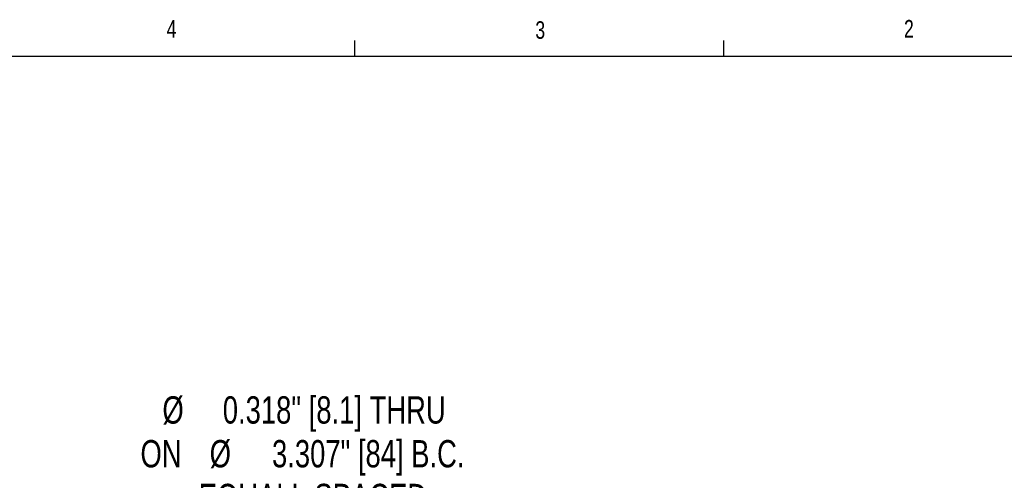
# Model space of a CAD drawing. Header units: inches. Extents: x 0.4 to 16.6, y 0.2 to 10.8.
# Tile 21 of 22: x 8.7 to 13.9, y 8.4 to 10.8. Entities that reach past the tile are written whole.
import ezdxf

# ---------------------------------------------------------------- set-up
doc = ezdxf.new("R2010")
doc.units = ezdxf.units.IN
doc.header["$MEASUREMENT"] = 0
doc.layers.add('BORDER', color=7, linetype='Continuous', lineweight=25)
doc.layers.add('SLD-0', color=7, linetype='Continuous', lineweight=25)
doc.styles.add('SLDTEXTSTYLE0', font='TXT', dxfattribs={"width": 0.75})

# ---------------------------------------------------------------- blocks, each defined once
blk = doc.blocks.new('SW_NOTE_0_1')
at = {"layer": 'SLD-0', "color": 0, "attachment_point": 2, "style": 'SLDTEXTSTYLE0'}
for s, insert, char_height in [('%%c', (-1.5529, 0.5194), 0.14583), ('0.318" [8.1] THRU', (-0.6925, 0.5194), 0.145833), ('ON', (-1.6173, 0.2856), 0.14583), ('%%c', (-1.3006, 0.2856), 0.14583), ('3.307" [84] B.C.', (-0.5109, 0.2856), 0.145833), ('EQUALL SPACED', (-0.8066, 0.0518), 0.145833)]:
    blk.add_mtext(s, dxfattribs=dict(at, insert=insert, char_height=char_height))

msp = doc.modelspace()

# ---------------------------------------------------------------- linework, layer by layer
at = {"layer": 'BORDER'}
for p, q in [((10.4698, 10.6421), (10.4698, 10.7269)), ((12.4385, 10.6421), (12.4385, 10.7269)), ((0.6263, 10.6421), (16.3763, 10.6421))]:
    msp.add_line(p, q, dxfattribs=at)

# ---------------------------------------------------------------- block references
at = {"layer": 'SLD-0'}
msp.add_blockref('SW_NOTE_0_1', (11.0515, 8.3067), dxfattribs=at)

# ---------------------------------------------------------------- texts
at = {"color": 7, "linetype": 'Continuous', "lineweight": 0, "char_height": 0.0937, "attachment_point": 1, "style": 'SLDTEXTSTYLE0'}
for s, insert in [('4', (9.4643, 10.8357)), ('3', (11.4327, 10.8295)), ('2', (13.401, 10.8362))]:
    msp.add_mtext(s, dxfattribs=dict(at, insert=insert))

doc.saveas('drawing.dxf')
